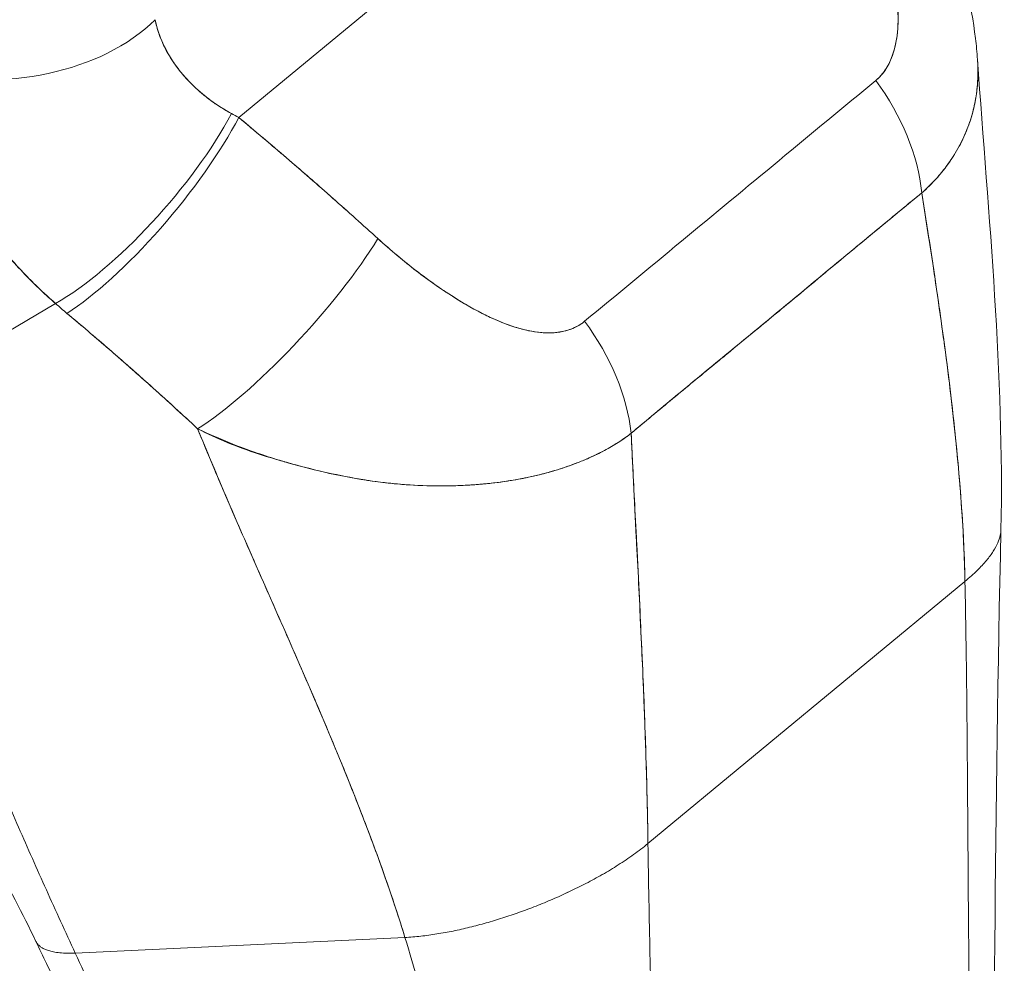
# Model space of a CAD drawing. Header units: inches. Extents: x 14 to 326, y 10 to 205.
# Tile 101 of 107: x 313.4 to 314.242, y 149.195 to 150.001. Entities that reach past the tile are written whole.
import ezdxf

# ---------------------------------------------------------------- set-up
doc = ezdxf.new("R2010")
doc.units = ezdxf.units.IN
doc.header["$LTSCALE"] = 20
doc.header["$MEASUREMENT"] = 0
doc.layers.add('Visible (ANSI)', color=7, linetype='Continuous', lineweight=5)

msp = doc.modelspace()

# ---------------------------------------------------------------- linework, layer by layer
at = {"layer": 'Visible (ANSI)'}
for p, q in [((313.58769, 149.91715), (314.04322, 150.29358)), ((314.04322, 150.29358), (313.58769, 149.91715)), ((313.24419, 149.64763), (313.43096, 149.75825)), ((313.43096, 149.75825), (313.24419, 149.64763)), ((313.93744, 149.29692), (314.20842, 149.52085)), ((314.20842, 149.52085), (313.93744, 149.29692)), ((313.44783, 149.20333), (313.72968, 149.21671)), ((313.72968, 149.21671), (313.44783, 149.20333))]:
    msp.add_line(p, q, dxfattribs=at)
for centre, major_axis, ratio, start_param, end_param in [((313.38719, 150.05285), (0.15685, 0.01408), 0.65231, 4.173288, 5.61714), ((313.38719, 150.05285), (-0.15685, -0.01408), 0.65231, 1.031704, 2.475549), ((314.04343, 149.89156), (-0.09962, 0.12196), 0.668342, 3.929349, 4.637214), ((314.04343, 149.89156), (0.09962, -0.12196), 0.668342, 0.787757, 1.495621), ((313.48876, 149.86862), (0.10385, 0.11838), 0.291288, 3.835288, 5.401027), ((313.48876, 149.86862), (-0.10385, -0.11838), 0.291287, 0.693696, 2.259435), ((313.49892, 149.85992), (0.10099, 0.12084), 0.25967, 3.828594, 5.407317), ((313.49892, 149.85992), (-0.10099, -0.12084), 0.25967, 0.687002, 2.265723), ((313.70511, 149.96834), (0.21238, -0.05969), 0.411301, 4.210344, 4.246052), ((313.70505, 149.96819), (0.21233, -0.05976), 0.410706, 4.210496, 4.246208), ((313.61777, 149.75644), (-0.10604, -0.11643), 0.225896, 0.68712, 2.276069), ((313.61777, 149.75644), (0.10604, 0.11643), 0.225895, 3.828713, 5.417661), ((313.62254, 149.85237), (0.29792, -0.16993), 0.549726, 4.355653, 4.394761), ((313.6225, 149.85235), (-0.29786, 0.1699), 0.54971, 1.214065, 1.253181), ((313.79448, 149.68584), (-0.101, 0.12082), 0.667844, 3.921752, 4.629616), ((313.79448, 149.68584), (0.101, -0.12082), 0.667844, 0.780159, 1.488024), ((313.93504, 149.70404), (-0.06019, 0.07284), 0.668099, 4.321647, 4.323445), ((313.83387, 149.62044), (0.06019, -0.07284), 0.668098, 1.216044, 1.216072), ((313.82846, 149.61597), (-0.05416, 0.06554), 0.668095, 4.355257, 4.355269), ((313.31628, 149.59982), (0.50106, -0.60639), 0.668073, 1.001088, 1.00109), ((313.31532, 149.59985), (-0.50185, 0.60728), 0.668119, 4.142647, 4.142648)]:
    msp.add_ellipse(centre, major_axis=major_axis, ratio=ratio, start_param=start_param, end_param=end_param, dxfattribs=at)
for points, knots in [([(314.163, 150.15778), (314.18942, 150.10272), (314.2101, 150.04408), (314.21813, 149.97875), (314.21872, 149.97275), (314.21914, 149.96674)], [0, 0, 0, 0, 0.5839646, 0.5839646, 0.6428117, 0.6428117, 0.6428117, 0.6428117]), ([(314.1322, 149.94879), (314.13348, 149.94984), (314.13472, 149.951), (314.1359, 149.95226), (314.13714, 149.95359), (314.13832, 149.95503), (314.13943, 149.95657), (314.14061, 149.95822), (314.14171, 149.95999), (314.14272, 149.96187), (314.14381, 149.96389), (314.1448, 149.96603), (314.14568, 149.96826), (314.14664, 149.9707), (314.14746, 149.97325), (314.14817, 149.9759), (314.14875, 149.97808), (314.14925, 149.98034), (314.14967, 149.98266), (314.1498, 149.98342), (314.14993, 149.9842), (314.15005, 149.98498), (314.15058, 149.98843), (314.15093, 149.99202), (314.15111, 149.99571), (314.1513, 149.99977), (314.15129, 150.00396), (314.1511, 150.00826), (314.1509, 150.01297), (314.15047, 150.01782), (314.14986, 150.02278), (314.14947, 150.02589), (314.14901, 150.02904), (314.14848, 150.03223), (314.14809, 150.03461), (314.14765, 150.037), (314.14718, 150.03941), (314.14597, 150.04565), (314.1445, 150.05201), (314.14283, 150.05844), (314.14098, 150.06556), (314.13886, 150.07279), (314.13653, 150.08007), (314.13398, 150.08799), (314.13117, 150.09598), (314.12816, 150.10395), (314.12519, 150.1118), (314.12202, 150.11963), (314.11867, 150.12737), (314.11582, 150.13397), (314.11284, 150.14051), (314.10978, 150.14689)], [0, 0, 0, 0, 0.036619, 0.036619, 0.036619, 0.07542, 0.07542, 0.07542, 0.116832, 0.116832, 0.116832, 0.161518, 0.161518, 0.161518, 0.2101, 0.2101, 0.2101, 0.25, 0.25, 0.25, 0.263174, 0.263174, 0.263174, 0.321517, 0.321517, 0.321517, 0.385689, 0.385689, 0.385689, 0.455959, 0.455959, 0.455959, 0.5, 0.5, 0.5, 0.532725, 0.532725, 0.532725, 0.617421, 0.617421, 0.617421, 0.711301, 0.711301, 0.711301, 0.813465, 0.813465, 0.813465, 0.914177, 0.914177, 0.914177, 1, 1, 1, 1]), ([(314.1322, 149.94879), (314.13634, 149.95205), (314.13981, 149.95636), (314.14271, 149.96178), (314.14561, 149.96719), (314.14794, 149.97371), (314.14939, 149.98118), (314.15085, 149.98866), (314.15143, 149.9971), (314.15115, 150.0063), (314.15087, 150.0155), (314.14974, 150.02546), (314.14782, 150.03605), (314.14589, 150.04663), (314.14317, 150.05784), (314.13973, 150.06961), (314.13629, 150.08138), (314.13213, 150.09371), (314.12715, 150.10659), (314.12217, 150.11948), (314.11637, 150.13291), (314.10978, 150.14689)], [0, 0, 0, 0, 0.142857, 0.142857, 0.142857, 0.285714, 0.285714, 0.285714, 0.428571, 0.428571, 0.428571, 0.571429, 0.571429, 0.571429, 0.714286, 0.714286, 0.714286, 0.857143, 0.857143, 0.857143, 1, 1, 1, 1]), ([(313.51619, 150.0007), (313.51655, 149.99882), (313.51699, 149.99692), (313.51749, 149.99503), (313.51876, 149.99028), (313.52046, 149.98552), (313.52259, 149.98079), (313.52448, 149.9766), (313.5267, 149.97244), (313.52925, 149.96835), (313.5315, 149.96473), (313.53399, 149.96116), (313.53673, 149.95768), (313.53915, 149.95459), (313.54176, 149.95157), (313.54454, 149.94862), (313.54701, 149.94601), (313.54962, 149.94345), (313.55235, 149.94098), (313.55481, 149.93875), (313.55738, 149.93659), (313.56004, 149.9345), (313.56246, 149.93259), (313.56497, 149.93075), (313.56755, 149.92897), (313.56996, 149.92731), (313.57243, 149.92571), (313.57496, 149.92417), (313.57707, 149.9229), (313.57921, 149.92167), (313.58139, 149.92049)], [0, 0, 0, 0, 0.063513, 0.063513, 0.063513, 0.222312, 0.222312, 0.222312, 0.363, 0.363, 0.363, 0.4873, 0.4873, 0.4873, 0.597282, 0.597282, 0.597282, 0.695064, 0.695064, 0.695064, 0.782876, 0.782876, 0.782876, 0.863021, 0.863021, 0.863021, 0.937815, 0.937815, 0.937815, 1, 1, 1, 1]), ([(313.51619, 150.0007), (313.51797, 149.99118), (313.52165, 149.98147), (313.52716, 149.97184), (313.53267, 149.96222), (313.54004, 149.95268), (313.54915, 149.94396), (313.55826, 149.93524), (313.5691, 149.92734), (313.58139, 149.92049)], [0, 0, 0, 0, 0.333333, 0.333333, 0.333333, 0.666667, 0.666667, 0.666667, 1, 1, 1, 1]), ([(314.17148, 149.85271), (314.17604, 149.8567), (314.18031, 149.86093), (314.18427, 149.86536), (314.18827, 149.86984), (314.19196, 149.87453), (314.19533, 149.87939), (314.19698, 149.88178), (314.19856, 149.88421), (314.20005, 149.88668), (314.20164, 149.88929), (314.20313, 149.89195), (314.20453, 149.89464), (314.20592, 149.89732), (314.20722, 149.90003), (314.20842, 149.90278), (314.20961, 149.90549), (314.2107, 149.90823), (314.2117, 149.91101), (314.21358, 149.91623), (314.21513, 149.92159), (314.21634, 149.92707), (314.21644, 149.92753), (314.21654, 149.92798), (314.21664, 149.92844), (314.2179, 149.93445), (314.21875, 149.94061), (314.21918, 149.9469), (314.21961, 149.95322), (314.21961, 149.95968), (314.21917, 149.96625), (314.21916, 149.96642), (314.21915, 149.96658), (314.21914, 149.96674)], [0, 0, 0, 0, 0.0665991, 0.0665991, 0.0665991, 0.1337495, 0.1337495, 0.1337495, 0.1666667, 0.1666667, 0.1666667, 0.2014737, 0.2014737, 0.2014737, 0.235929, 0.235929, 0.235929, 0.2697581, 0.2697581, 0.2697581, 0.3333333, 0.3333333, 0.3333333, 0.3386445, 0.3386445, 0.3386445, 0.4081294, 0.4081294, 0.4081294, 0.4779605, 0.4779605, 0.4779605, 0.4796983, 0.4796983, 0.4796983, 0.4796983]), ([(314.21914, 149.96674), (314.2193, 149.96447), (314.21941, 149.96221), (314.21946, 149.95996), (314.21962, 149.95349), (314.21934, 149.94713), (314.21864, 149.94092), (314.21812, 149.93629), (314.21737, 149.93175), (314.21639, 149.92728), (314.21613, 149.92608), (314.21585, 149.92489), (314.21555, 149.9237), (314.21424, 149.91843), (314.21261, 149.91329), (314.21068, 149.90827), (314.20887, 149.90357), (314.2068, 149.89898), (314.20447, 149.89452), (314.20311, 149.8919), (314.20166, 149.88933), (314.20012, 149.8868), (314.1992, 149.88527), (314.19825, 149.88376), (314.19727, 149.88227), (314.1948, 149.87852), (314.19215, 149.87486), (314.18931, 149.87132), (314.1866, 149.86794), (314.18372, 149.86466), (314.18068, 149.86149), (314.17776, 149.85845), (314.17469, 149.85552), (314.17149, 149.85271)], [0.5212195, 0.5212195, 0.5212195, 0.5212195, 0.5453322, 0.5453322, 0.5453322, 0.6149297, 0.6149297, 0.6149297, 0.6666667, 0.6666667, 0.6666667, 0.6805788, 0.6805788, 0.6805788, 0.7421126, 0.7421126, 0.7421126, 0.7996722, 0.7996722, 0.7996722, 0.8333333, 0.8333333, 0.8333333, 0.8535882, 0.8535882, 0.8535882, 0.904523, 0.904523, 0.904523, 0.9531866, 0.9531866, 0.9531866, 1, 1, 1, 1]), ([(313.43096, 149.75825), (313.42674, 149.76192), (313.42265, 149.76562), (313.41869, 149.76936), (313.41386, 149.77391), (313.40923, 149.77851), (313.40479, 149.78314), (313.39995, 149.78818), (313.39533, 149.79326), (313.39091, 149.79836), (313.3882, 149.8015), (313.38556, 149.80465), (313.383, 149.8078), (313.38092, 149.81036), (313.37889, 149.81292), (313.37691, 149.81549), (313.3719, 149.82199), (313.36721, 149.8285), (313.36282, 149.83502), (313.3578, 149.84249), (313.35318, 149.84997), (313.34894, 149.85744), (313.34873, 149.85782), (313.34852, 149.85819), (313.34831, 149.85857), (313.34371, 149.86677), (313.33957, 149.87497), (313.33589, 149.88314), (313.33196, 149.89185), (313.32855, 149.90052), (313.32566, 149.90911), (313.3253, 149.91019), (313.32494, 149.91127), (313.3246, 149.91235), (313.32103, 149.92341), (313.31833, 149.93432), (313.31644, 149.94499), (313.31568, 149.94931), (313.31505, 149.95359), (313.31455, 149.95782)], [0, 0, 0, 0, 0.0573554, 0.0573554, 0.0573554, 0.1272073, 0.1272073, 0.1272073, 0.2032068, 0.2032068, 0.2032068, 0.25, 0.25, 0.25, 0.2879871, 0.2879871, 0.2879871, 0.3842423, 0.3842423, 0.3842423, 0.4944722, 0.4944722, 0.4944722, 0.5, 0.5, 0.5, 0.6209823, 0.6209823, 0.6209823, 0.75, 0.75, 0.75, 0.7662624, 0.7662624, 0.7662624, 0.9326723, 0.9326723, 0.9326723, 0.999996, 0.999996, 0.999996, 0.999996]), ([(313.31455, 149.95782), (313.31529, 149.95035), (313.3166, 149.94272), (313.31836, 149.93497), (313.31929, 149.93091), (313.32033, 149.92682), (313.32149, 149.9227), (313.3231, 149.91697), (313.32492, 149.91118), (313.32699, 149.90531), (313.32925, 149.89891), (313.33181, 149.89241), (313.33471, 149.88579), (313.33861, 149.87689), (313.34314, 149.86776), (313.34844, 149.85833), (313.35071, 149.85429), (313.35313, 149.85019), (313.3557, 149.84604), (313.36106, 149.83738), (313.36708, 149.82847), (313.37391, 149.81937), (313.37627, 149.81623), (313.37873, 149.81307), (313.38129, 149.80989), (313.38315, 149.80757), (313.38507, 149.80525), (313.38704, 149.80291), (313.39167, 149.79744), (313.39662, 149.79192), (313.40185, 149.78639), (313.40521, 149.78283), (313.4087, 149.77927), (313.41229, 149.77572), (313.41823, 149.76984), (313.42447, 149.76399), (313.43096, 149.75825)], [0, 0, 0, 0, 0.13127, 0.13127, 0.13127, 0.2, 0.2, 0.2, 0.295706, 0.295706, 0.295706, 0.4, 0.4, 0.4, 0.539952, 0.539952, 0.539952, 0.6, 0.6, 0.6, 0.725303, 0.725303, 0.725303, 0.768562, 0.768562, 0.768562, 0.8, 0.8, 0.8, 0.873831, 0.873831, 0.873831, 0.921366, 0.921366, 0.921366, 1, 1, 1, 1]), ([(313.88325, 149.74307), (313.91065, 149.76572), (313.93815, 149.78844), (313.96595, 149.81142), (313.99374, 149.83439), (314.02184, 149.8576), (314.04962, 149.88056), (314.07739, 149.90351), (314.10485, 149.9262), (314.1322, 149.94879)], [0, 0, 0, 0, 0.333333, 0.333333, 0.333333, 0.666667, 0.666667, 0.666667, 1, 1, 1, 1]), ([(313.58769, 149.91715), (313.5988, 149.90788), (313.6098, 149.8986), (313.62068, 149.88932), (313.62329, 149.88708), (313.62591, 149.88485), (313.62851, 149.88262), (313.6402, 149.87259), (313.65173, 149.86257), (313.66311, 149.85256), (313.66479, 149.85108), (313.66646, 149.8496), (313.66813, 149.84812), (313.68114, 149.83663), (313.69394, 149.82513), (313.70653, 149.81367)], [0, 0, 0, 0, 0.268639, 0.268639, 0.268639, 0.333333, 0.333333, 0.333333, 0.623788, 0.623788, 0.623788, 0.666667, 0.666667, 0.666667, 1, 1, 1, 1]), ([(313.58769, 149.91715), (313.60151, 149.90562), (313.61512, 149.8941), (313.62853, 149.8826), (313.64194, 149.87109), (313.65515, 149.85959), (313.66815, 149.8481), (313.68116, 149.83662), (313.69395, 149.82514), (313.70653, 149.81367)], [0, 0, 0, 0, 0.333333, 0.333333, 0.333333, 0.666667, 0.666667, 0.666667, 1, 1, 1, 1]), ([(313.92303, 149.6474), (313.93487, 149.65734), (313.94675, 149.6672), (313.95871, 149.67709), (313.97046, 149.68678), (313.98229, 149.6965), (313.99425, 149.70632), (313.99775, 149.7092), (314.00126, 149.71208), (314.00478, 149.71498), (314.01301, 149.72175), (314.02132, 149.72857), (314.02964, 149.73544), (314.04139, 149.74512), (314.05319, 149.75487), (314.06494, 149.7646), (314.07302, 149.7713), (314.08107, 149.77798), (314.08906, 149.78462), (314.0928, 149.78773), (314.09652, 149.79082), (314.10023, 149.7939), (314.11212, 149.80379), (314.12391, 149.81359), (314.13567, 149.82331), (314.14761, 149.83318), (314.15951, 149.84298), (314.17149, 149.85271)], [0, 0, 0, 0, 0.146953, 0.146953, 0.146953, 0.291147, 0.291147, 0.291147, 0.333333, 0.333333, 0.333333, 0.431915, 0.431915, 0.431915, 0.570999, 0.570999, 0.570999, 0.666667, 0.666667, 0.666667, 0.711352, 0.711352, 0.711352, 0.854594, 0.854594, 0.854594, 1, 1, 1, 1]), ([(314.17149, 149.85271), (314.15124, 149.83619), (314.13104, 149.8195), (314.1108, 149.80274), (314.08965, 149.78524), (314.06846, 149.76767), (314.04723, 149.75015), (314.026, 149.73264), (314.00474, 149.71517), (313.98354, 149.69767), (313.97697, 149.69225), (313.9704, 149.68682), (313.96385, 149.68138), (313.95019, 149.67005), (313.93657, 149.65873), (313.92303, 149.6474)], [0, 0, 0, 0, 0.24471, 0.24471, 0.24471, 0.500303, 0.500303, 0.500303, 0.755735, 0.755735, 0.755735, 0.834924, 0.834924, 0.834924, 1, 1, 1, 1]), ([(314.20842, 149.52085), (314.20799, 149.54143), (314.20699, 149.56266), (314.20548, 149.58446), (314.20398, 149.60625), (314.20197, 149.6286), (314.19954, 149.6514), (314.19711, 149.6742), (314.19426, 149.69746), (314.1911, 149.72105), (314.18794, 149.74465), (314.18447, 149.76859), (314.18081, 149.79277), (314.1778, 149.81261), (314.17467, 149.83261), (314.17148, 149.85271)], [0, 0, 0, 0, 0.207436, 0.207436, 0.207436, 0.414872, 0.414872, 0.414872, 0.622309, 0.622309, 0.622309, 0.829745, 0.829745, 0.829745, 1, 1, 1, 1]), ([(314.17149, 149.85271), (314.17615, 149.82327), (314.1807, 149.79404), (314.18491, 149.7652), (314.18913, 149.73628), (314.19301, 149.70776), (314.19633, 149.67983), (314.19965, 149.6519), (314.20243, 149.62456), (314.20449, 149.598), (314.20655, 149.57145), (314.2079, 149.54567), (314.20842, 149.52085)], [0, 0, 0, 0, 0.249407, 0.249407, 0.249407, 0.499604, 0.499604, 0.499604, 0.749802, 0.749802, 0.749802, 1, 1, 1, 1]), ([(313.70653, 149.81367), (313.71193, 149.80876), (313.71749, 149.80391), (313.72315, 149.79918), (313.72958, 149.79382), (313.73614, 149.78861), (313.74276, 149.78362), (313.74933, 149.77867), (313.75597, 149.77393), (313.7626, 149.76947), (313.76862, 149.76543), (313.77463, 149.76163), (313.78061, 149.75811), (313.78598, 149.75495), (313.79132, 149.75202), (313.79661, 149.74936), (313.79863, 149.74834), (313.80063, 149.74737), (313.80263, 149.74644), (313.8054, 149.74514), (313.80816, 149.74393), (313.81089, 149.7428), (313.81523, 149.741), (313.81952, 149.73942), (313.82373, 149.73808), (313.82763, 149.73685), (313.83147, 149.73582), (313.83524, 149.73504), (313.83871, 149.73431), (313.84212, 149.73379), (313.84546, 149.73349), (313.84628, 149.73341), (313.8471, 149.73335), (313.84792, 149.73331), (313.85012, 149.73318), (313.85228, 149.73315), (313.8544, 149.73321), (313.85706, 149.7333), (313.85966, 149.73354), (313.86217, 149.73394), (313.86448, 149.73432), (313.86672, 149.73483), (313.86888, 149.73548), (313.87086, 149.73608), (313.87276, 149.7368), (313.87457, 149.73763), (313.87624, 149.73839), (313.87783, 149.73926), (313.87933, 149.74021), (313.88071, 149.74109), (313.88202, 149.74204), (313.88325, 149.74307)], [0, 0, 0, 0, 0.090139, 0.090139, 0.090139, 0.192543, 0.192543, 0.192543, 0.294178, 0.294178, 0.294178, 0.386219, 0.386219, 0.386219, 0.468683, 0.468683, 0.468683, 0.5, 0.5, 0.5, 0.543483, 0.543483, 0.543483, 0.612641, 0.612641, 0.612641, 0.676614, 0.676614, 0.676614, 0.73542, 0.73542, 0.73542, 0.75, 0.75, 0.75, 0.789344, 0.789344, 0.789344, 0.838902, 0.838902, 0.838902, 0.884415, 0.884415, 0.884415, 0.926226, 0.926226, 0.926226, 0.964707, 0.964707, 0.964707, 1, 1, 1, 1]), ([(313.70653, 149.81367), (313.71781, 149.80356), (313.72876, 149.79438), (313.7394, 149.78618), (313.75005, 149.77798), (313.76038, 149.77074), (313.77037, 149.76439), (313.78036, 149.75803), (313.79002, 149.75255), (313.79928, 149.74804), (313.80855, 149.74352), (313.81744, 149.73997), (313.82583, 149.73747), (313.83422, 149.73498), (313.84211, 149.73354), (313.84934, 149.73323), (313.85656, 149.73292), (313.86311, 149.73374), (313.86878, 149.73542), (313.87446, 149.73709), (313.87925, 149.73961), (313.88325, 149.74307)], [0, 0, 0, 0, 0.142857, 0.142857, 0.142857, 0.285714, 0.285714, 0.285714, 0.428571, 0.428571, 0.428571, 0.571429, 0.571429, 0.571429, 0.714286, 0.714286, 0.714286, 0.857143, 0.857143, 0.857143, 1, 1, 1, 1]), ([(313.44075, 149.74986), (313.45264, 149.73987), (313.46475, 149.72961), (313.477, 149.71899), (313.4817, 149.71492), (313.48642, 149.7108), (313.49117, 149.70663), (313.49145, 149.70639), (313.49173, 149.70614), (313.49201, 149.70589), (313.49937, 149.69942), (313.50678, 149.69284), (313.51426, 149.68614), (313.52685, 149.67486), (313.53963, 149.66326), (313.55247, 149.65123)], [0, 0, 0, 0, 0.333333, 0.333333, 0.333333, 0.461137, 0.461137, 0.461137, 0.468697, 0.468697, 0.468697, 0.666667, 0.666667, 0.666667, 1, 1, 1, 1]), ([(313.55247, 149.65123), (313.53905, 149.6637), (313.52555, 149.67602), (313.51195, 149.68821), (313.4988, 149.69999), (313.48554, 149.71164), (313.47214, 149.72319), (313.46177, 149.73213), (313.45132, 149.74101), (313.44075, 149.74986)], [0, 0, 0, 0, 0.368344, 0.368344, 0.368344, 0.724557, 0.724557, 0.724557, 1, 1, 1, 1]), ([(313.44783, 149.20333), (313.43937, 149.22154), (313.43117, 149.2395), (313.42313, 149.25737), (313.41509, 149.27524), (313.40721, 149.29301), (313.39938, 149.31081), (313.39155, 149.3286), (313.38377, 149.34642), (313.37594, 149.36435), (313.36811, 149.38229), (313.36023, 149.40034), (313.3522, 149.41857), (313.34418, 149.4368), (313.33601, 149.45521), (313.32762, 149.47384), (313.31922, 149.49247), (313.3106, 149.51132), (313.30168, 149.53041), (313.29277, 149.54949), (313.28355, 149.56881), (313.27399, 149.58836), (313.26442, 149.6079), (313.2545, 149.62767), (313.24419, 149.64763)], [0, 0, 0, 0, 0.125, 0.125, 0.125, 0.25, 0.25, 0.25, 0.375, 0.375, 0.375, 0.5, 0.5, 0.5, 0.625, 0.625, 0.625, 0.75, 0.75, 0.75, 0.875001, 0.875001, 0.875001, 1, 1, 1, 1]), ([(313.24419, 149.64763), (313.2545, 149.62768), (313.26441, 149.60791), (313.27398, 149.58838), (313.28354, 149.56883), (313.29276, 149.54951), (313.30168, 149.53042), (313.31059, 149.51134), (313.31922, 149.49249), (313.32761, 149.47385), (313.33601, 149.45522), (313.34417, 149.43681), (313.3522, 149.41858), (313.36022, 149.40035), (313.36811, 149.3823), (313.37594, 149.36436), (313.38377, 149.34643), (313.39155, 149.32861), (313.39938, 149.31081), (313.40721, 149.29301), (313.41509, 149.27524), (313.42313, 149.25737), (313.43117, 149.2395), (313.43937, 149.22154), (313.44783, 149.20333)], [0, 0, 0, 0, 0.124961, 0.124961, 0.124961, 0.249967, 0.249967, 0.249967, 0.374972, 0.374972, 0.374972, 0.499978, 0.499978, 0.499978, 0.624983, 0.624983, 0.624983, 0.749989, 0.749989, 0.749989, 0.874994, 0.874994, 0.874994, 1, 1, 1, 1]), ([(313.55247, 149.65123), (313.55265, 149.6508), (313.55282, 149.65037), (313.553, 149.64994), (313.56311, 149.6252), (313.57363, 149.60048), (313.58434, 149.5758), (313.59504, 149.55112), (313.60593, 149.52647), (313.61677, 149.5019), (313.62761, 149.47732), (313.63839, 149.45283), (313.64889, 149.42848), (313.65939, 149.40413), (313.66961, 149.37992), (313.67931, 149.35598), (313.68902, 149.33204), (313.69822, 149.30836), (313.70668, 149.28509), (313.71515, 149.26182), (313.72288, 149.23897), (313.72968, 149.21671)], [0, 0, 0, 0, 0.002892, 0.002892, 0.002892, 0.169077, 0.169077, 0.169077, 0.335261, 0.335261, 0.335261, 0.501446, 0.501446, 0.501446, 0.667631, 0.667631, 0.667631, 0.833815, 0.833815, 0.833815, 1, 1, 1, 1]), ([(313.92303, 149.6474), (313.91994, 149.645), (313.91668, 149.64269), (313.91328, 149.64046), (313.90963, 149.63807), (313.90581, 149.63579), (313.90183, 149.63362), (313.89759, 149.6313), (313.89317, 149.6291), (313.88857, 149.62702), (313.88662, 149.62614), (313.88464, 149.62527), (313.88263, 149.62443), (313.87956, 149.62315), (313.87643, 149.62191), (313.87323, 149.62073), (313.86756, 149.61863), (313.86166, 149.61669), (313.85556, 149.61492), (313.84907, 149.61304), (313.84233, 149.61135), (313.83539, 149.60987), (313.83402, 149.60958), (313.83264, 149.6093), (313.83125, 149.60902), (313.8252, 149.60782), (313.81899, 149.60678), (313.81262, 149.6059), (313.80442, 149.60477), (313.79596, 149.6039), (313.78726, 149.60332), (313.78179, 149.60296), (313.77623, 149.6027), (313.77058, 149.60257), (313.76692, 149.60248), (313.76321, 149.60244), (313.75947, 149.60245), (313.74969, 149.60248), (313.73965, 149.60286), (313.72932, 149.60364), (313.72031, 149.60431), (313.71109, 149.60529), (313.70164, 149.60662), (313.69994, 149.60685), (313.69823, 149.6071), (313.69652, 149.60736), (313.68483, 149.60914), (313.67283, 149.61142), (313.66077, 149.61417), (313.64921, 149.6168), (313.63759, 149.61985), (313.62612, 149.62325), (313.62485, 149.62362), (313.62358, 149.62401), (313.62232, 149.62439), (313.60957, 149.62826), (313.59701, 149.63256), (313.5846, 149.63738), (313.57378, 149.64157), (313.56307, 149.64617), (313.55247, 149.65123)], [0, 0, 0, 0, 0.045131, 0.045131, 0.045131, 0.093426, 0.093426, 0.093426, 0.144884, 0.144884, 0.144884, 0.166667, 0.166667, 0.166667, 0.199814, 0.199814, 0.199814, 0.258524, 0.258524, 0.258524, 0.321011, 0.321011, 0.321011, 0.333333, 0.333333, 0.333333, 0.387116, 0.387116, 0.387116, 0.456419, 0.456419, 0.456419, 0.5, 0.5, 0.5, 0.528256, 0.528256, 0.528256, 0.602165, 0.602165, 0.602165, 0.666667, 0.666667, 0.666667, 0.678273, 0.678273, 0.678273, 0.757412, 0.757412, 0.757412, 0.833333, 0.833333, 0.833333, 0.841729, 0.841729, 0.841729, 0.926303, 0.926303, 0.926303, 1, 1, 1, 1]), ([(313.55247, 149.65123), (313.56064, 149.64694), (313.56909, 149.64308), (313.57774, 149.63955), (313.58664, 149.63592), (313.59573, 149.63266), (313.60495, 149.62966), (313.61203, 149.62735), (313.61919, 149.62521), (313.62636, 149.62318), (313.62648, 149.62314), (313.62659, 149.62311), (313.62671, 149.62308), (313.62906, 149.62241), (313.63141, 149.62176), (313.63375, 149.62112), (313.64373, 149.61841), (313.65371, 149.61592), (313.6636, 149.61371), (313.67377, 149.61143), (313.68384, 149.60945), (313.69371, 149.60783), (313.69648, 149.60738), (313.69924, 149.60696), (313.70198, 149.60657), (313.70796, 149.60572), (313.71385, 149.60501), (313.71967, 149.60443), (313.72089, 149.60431), (313.72211, 149.6042), (313.72333, 149.60409), (313.73313, 149.6032), (313.74269, 149.6027), (313.75201, 149.60251), (313.75843, 149.60239), (313.76473, 149.60241), (313.77093, 149.60257), (313.77379, 149.60265), (313.77663, 149.60275), (313.77945, 149.60288), (313.78835, 149.6033), (313.79702, 149.60401), (313.80542, 149.60499), (313.81379, 149.60597), (313.8219, 149.60721), (313.82974, 149.60873), (313.83034, 149.60884), (313.83094, 149.60896), (313.83154, 149.60908), (313.83868, 149.6105), (313.8456, 149.61215), (313.85227, 149.61399), (313.85583, 149.61498), (313.85931, 149.61602), (313.86272, 149.61711), (313.8662, 149.61823), (313.8696, 149.6194), (313.87293, 149.62062), (313.87629, 149.62186), (313.87957, 149.62315), (313.88278, 149.62449), (313.8858, 149.62576), (313.88876, 149.62708), (313.89164, 149.62844), (313.89753, 149.63122), (313.9031, 149.63419), (313.90836, 149.63736), (313.91357, 149.64051), (313.91847, 149.64386), (313.92303, 149.6474)], [0, 0, 0, 0, 0.059089, 0.059089, 0.059089, 0.119883, 0.119883, 0.119883, 0.166667, 0.166667, 0.166667, 0.167443, 0.167443, 0.167443, 0.182749, 0.182749, 0.182749, 0.247761, 0.247761, 0.247761, 0.314587, 0.314587, 0.314587, 0.333333, 0.333333, 0.333333, 0.374243, 0.374243, 0.374243, 0.382853, 0.382853, 0.382853, 0.452216, 0.452216, 0.452216, 0.5, 0.5, 0.5, 0.522064, 0.522064, 0.522064, 0.591884, 0.591884, 0.591884, 0.661356, 0.661356, 0.661356, 0.666667, 0.666667, 0.666667, 0.730236, 0.730236, 0.730236, 0.764063, 0.764063, 0.764063, 0.798519, 0.798519, 0.798519, 0.833333, 0.833333, 0.833333, 0.866245, 0.866245, 0.866245, 0.933397, 0.933397, 0.933397, 1, 1, 1, 1]), ([(313.72968, 149.21671), (313.72457, 149.23345), (313.71892, 149.25053), (313.71284, 149.26787), (313.70675, 149.28521), (313.70022, 149.30281), (313.69334, 149.32059), (313.68646, 149.33838), (313.67923, 149.35635), (313.67175, 149.37446), (313.66426, 149.39256), (313.65652, 149.41079), (313.64862, 149.42911), (313.64072, 149.44743), (313.63265, 149.46583), (313.62453, 149.48428), (313.61641, 149.50274), (313.60823, 149.52124), (313.60008, 149.53977), (313.59194, 149.5583), (313.58383, 149.57687), (313.57586, 149.59545), (313.56789, 149.61402), (313.56006, 149.63262), (313.55247, 149.65123)], [0, 0, 0, 0, 0.125, 0.125, 0.125, 0.25, 0.25, 0.25, 0.375, 0.375, 0.375, 0.5, 0.5, 0.5, 0.625, 0.625, 0.625, 0.75, 0.75, 0.75, 0.875, 0.875, 0.875, 1, 1, 1, 1]), ([(313.93744, 149.29692), (313.93709, 149.32188), (313.93645, 149.34825), (313.93556, 149.37577), (313.93466, 149.40329), (313.93351, 149.43197), (313.93218, 149.46155), (313.93085, 149.49112), (313.92934, 149.5216), (313.92777, 149.55271), (313.9262, 149.58373), (313.92457, 149.61538), (313.92303, 149.6474)], [0, 0, 0, 0, 0.250198, 0.250198, 0.250198, 0.500396, 0.500396, 0.500396, 0.750593, 0.750593, 0.750593, 1, 1, 1, 1]), ([(313.92303, 149.6474), (313.92408, 149.62554), (313.92518, 149.60385), (313.92626, 149.58242), (313.92759, 149.55632), (313.9289, 149.53059), (313.93012, 149.50539), (313.93135, 149.4802), (313.93249, 149.45553), (313.93348, 149.43154), (313.93447, 149.40756), (313.93533, 149.38425), (313.936, 149.36176), (313.93666, 149.33928), (313.93715, 149.31762), (313.93744, 149.29692)], [0, 0, 0, 0, 0.170255, 0.170255, 0.170255, 0.377691, 0.377691, 0.377691, 0.585128, 0.585128, 0.585128, 0.792564, 0.792564, 0.792564, 1, 1, 1, 1]), ([(313.41419, 149.21338), (313.39179, 149.26), (313.36459, 149.30899), (313.28449, 149.4428), (313.22677, 149.52944), (313.1686, 149.61378)], [0, 0, 0, 0, 0.58952, 0.58952, 1.656982, 1.656982, 1.656982, 1.656982]), ([(314.20842, 149.52085), (314.21235, 149.5241), (314.21927, 149.53033), (314.22717, 149.5389), (314.23292, 149.54673), (314.23675, 149.55386), (314.23869, 149.55981), (314.2391, 149.56328), (314.23914, 149.56473)], [0, 0, 0, 0, 0.0666667, 0.1333333, 0.2, 0.2666667, 0.3333333, 0.385054, 0.385054, 0.385054, 0.385054]), ([(314.23914, 149.56473), (314.2391, 149.56328), (314.23892, 149.56177), (314.23859, 149.56019), (314.23815, 149.55815), (314.23745, 149.556), (314.23646, 149.55374), (314.23548, 149.55148), (314.2342, 149.54911), (314.2326, 149.54661), (314.23101, 149.54412), (314.22909, 149.54151), (314.22681, 149.53877), (314.22454, 149.53604), (314.2219, 149.53318), (314.21886, 149.5302), (314.21581, 149.52721), (314.21235, 149.5241), (314.20842, 149.52085)], [0.614946, 0.614946, 0.614946, 0.614946, 0.6666667, 0.6666667, 0.6666667, 0.7333333, 0.7333333, 0.7333333, 0.8, 0.8, 0.8, 0.8666667, 0.8666667, 0.8666667, 0.9333333, 0.9333333, 0.9333333, 1, 1, 1, 1]), ([(314.21564, 148.84051), (314.21562, 148.86735), (314.21543, 148.89421), (314.21515, 148.92111), (314.21488, 148.94801), (314.21452, 148.97495), (314.21415, 149.00198), (314.21378, 149.02902), (314.21339, 149.05613), (314.21303, 149.08342), (314.21267, 149.1107), (314.21234, 149.13814), (314.21205, 149.16586), (314.21175, 149.19357), (314.21151, 149.22155), (314.21128, 149.24994), (314.21106, 149.27832), (314.21087, 149.30711), (314.21066, 149.33646), (314.21044, 149.36581), (314.21021, 149.39572), (314.20987, 149.42638), (314.20954, 149.45705), (314.2091, 149.48846), (314.20842, 149.52085)], [0, 0, 0, 0, 0.125, 0.125, 0.125, 0.25, 0.25, 0.25, 0.375, 0.375, 0.375, 0.5, 0.5, 0.5, 0.625, 0.625, 0.625, 0.75, 0.75, 0.75, 0.875, 0.875, 0.875, 1, 1, 1, 1]), ([(314.20842, 149.52085), (314.2091, 149.48846), (314.20954, 149.45705), (314.20987, 149.42638), (314.21021, 149.39572), (314.21044, 149.36581), (314.21066, 149.33646), (314.21087, 149.30711), (314.21106, 149.27832), (314.21128, 149.24994), (314.21151, 149.22155), (314.21175, 149.19357), (314.21205, 149.16586), (314.21234, 149.13814), (314.21267, 149.1107), (314.21303, 149.08342), (314.21339, 149.05613), (314.21378, 149.02902), (314.21415, 149.00198), (314.21452, 148.97495), (314.21488, 148.94801), (314.21515, 148.92111), (314.21543, 148.89421), (314.21562, 148.86735), (314.21564, 148.84051)], [0, 0, 0, 0, 0.125, 0.125, 0.125, 0.25, 0.25, 0.25, 0.375, 0.375, 0.375, 0.5, 0.5, 0.5, 0.625, 0.625, 0.625, 0.75, 0.75, 0.75, 0.875, 0.875, 0.875, 1, 1, 1, 1]), ([(313.93744, 149.29692), (313.93351, 149.29367), (313.92939, 149.29053), (313.92514, 149.28749), (313.9209, 149.28444), (313.91651, 149.2815), (313.91205, 149.27867), (313.90758, 149.27583), (313.90302, 149.27309), (313.89841, 149.27045), (313.8938, 149.26782), (313.88913, 149.26528), (313.88444, 149.26284), (313.87974, 149.26041), (313.87501, 149.25807), (313.87027, 149.25583), (313.86553, 149.25359), (313.86078, 149.25144), (313.85602, 149.24939), (313.85126, 149.24734), (313.8465, 149.24538), (313.84174, 149.24351), (313.83698, 149.24164), (313.83223, 149.23986), (313.82748, 149.23817), (313.82273, 149.23648), (313.81799, 149.23488), (313.81326, 149.23337), (313.80852, 149.23185), (313.8038, 149.23043), (313.79909, 149.22909), (313.79437, 149.22776), (313.78967, 149.22651), (313.78498, 149.22536), (313.78029, 149.22421), (313.77561, 149.22315), (313.77094, 149.2222), (313.76628, 149.22124), (313.76164, 149.22039), (313.75702, 149.21965), (313.7524, 149.21891), (313.74781, 149.21828), (313.74325, 149.21778), (313.73869, 149.21728), (313.73417, 149.21692), (313.72968, 149.21671)], [0, 0, 0, 0, 0.066667, 0.066667, 0.066667, 0.133333, 0.133333, 0.133333, 0.2, 0.2, 0.2, 0.266667, 0.266667, 0.266667, 0.333333, 0.333333, 0.333333, 0.4, 0.4, 0.4, 0.466667, 0.466667, 0.466667, 0.533333, 0.533333, 0.533333, 0.6, 0.6, 0.6, 0.666667, 0.666667, 0.666667, 0.733333, 0.733333, 0.733333, 0.8, 0.8, 0.8, 0.866667, 0.866667, 0.866667, 0.933333, 0.933333, 0.933333, 1, 1, 1, 1]), ([(313.96273, 148.63151), (313.9627, 148.65835), (313.9622, 148.68495), (313.96139, 148.71141), (313.96057, 148.73787), (313.95945, 148.76417), (313.95816, 148.79045), (313.95687, 148.81672), (313.95542, 148.84296), (313.95393, 148.86931), (313.95244, 148.89565), (313.95091, 148.92211), (313.94943, 148.94884), (313.94795, 148.97558), (313.94653, 149.00259), (313.94524, 149.03009), (313.94394, 149.05758), (313.94276, 149.08556), (313.94175, 149.11424), (313.94073, 149.14292), (313.93987, 149.17232), (313.93916, 149.20267), (313.93845, 149.23303), (313.93789, 149.26435), (313.93744, 149.29692)], [0, 0, 0, 0, 0.125, 0.125, 0.125, 0.25, 0.25, 0.25, 0.375, 0.375, 0.375, 0.5, 0.5, 0.5, 0.625, 0.625, 0.625, 0.75, 0.75, 0.75, 0.875, 0.875, 0.875, 1, 1, 1, 1]), ([(313.93744, 149.29692), (313.93789, 149.26435), (313.93845, 149.23303), (313.93916, 149.20267), (313.93987, 149.17232), (313.94073, 149.14292), (313.94175, 149.11424), (313.94276, 149.08556), (313.94394, 149.05758), (313.94524, 149.03009), (313.94653, 149.00259), (313.94795, 148.97558), (313.94943, 148.94884), (313.95091, 148.92211), (313.95244, 148.89565), (313.95393, 148.86931), (313.95542, 148.84296), (313.95687, 148.81672), (313.95816, 148.79045), (313.95945, 148.76417), (313.96057, 148.73787), (313.96139, 148.71141), (313.9622, 148.68495), (313.9627, 148.65835), (313.96273, 148.63151)], [0, 0, 0, 0, 0.125, 0.125, 0.125, 0.25, 0.25, 0.25, 0.375, 0.375, 0.375, 0.5, 0.5, 0.5, 0.625, 0.625, 0.625, 0.75, 0.75, 0.75, 0.875, 0.875, 0.875, 1, 1, 1, 1]), ([(313.83113, 148.61802), (313.83111, 148.64328), (313.83044, 148.66834), (313.8292, 148.69325), (313.82795, 148.71815), (313.82612, 148.7429), (313.82376, 148.76754), (313.82141, 148.79219), (313.81852, 148.81673), (313.81515, 148.84123), (313.81177, 148.86574), (313.8079, 148.89021), (313.80358, 148.91472), (313.79925, 148.93923), (313.79446, 148.96378), (313.78922, 148.98846), (313.78398, 149.01314), (313.77828, 149.03795), (313.77214, 149.06298), (313.766, 149.08801), (313.7594, 149.11327), (313.75233, 149.13885), (313.74526, 149.16444), (313.73772, 149.19035), (313.72968, 149.21671)], [0, 0, 0, 0, 0.125, 0.125, 0.125, 0.25, 0.25, 0.25, 0.375, 0.375, 0.375, 0.5, 0.5, 0.5, 0.625, 0.625, 0.625, 0.75, 0.75, 0.75, 0.875, 0.875, 0.875, 1, 1, 1, 1]), ([(313.72968, 149.21671), (313.73772, 149.19035), (313.74526, 149.16444), (313.75233, 149.13885), (313.7594, 149.11327), (313.766, 149.08801), (313.77214, 149.06298), (313.77828, 149.03795), (313.78398, 149.01314), (313.78922, 148.98846), (313.79446, 148.96378), (313.79925, 148.93923), (313.80358, 148.91472), (313.8079, 148.89021), (313.81177, 148.86574), (313.81515, 148.84123), (313.81852, 148.81673), (313.82141, 148.79219), (313.82376, 148.76754), (313.82612, 148.7429), (313.82795, 148.71815), (313.8292, 148.69325), (313.83044, 148.66834), (313.83111, 148.64328), (313.83113, 148.61802)], [0, 0, 0, 0, 0.125, 0.125, 0.125, 0.25, 0.25, 0.25, 0.375, 0.375, 0.375, 0.5, 0.5, 0.5, 0.625, 0.625, 0.625, 0.75, 0.75, 0.75, 0.875, 0.875, 0.875, 1, 1, 1, 1]), ([(313.41419, 149.21338), (313.41444, 149.21285), (313.41512, 149.2117), (313.4165, 149.21006), (313.41845, 149.20847), (313.42089, 149.20702), (313.42398, 149.20572), (313.4279, 149.20458), (313.43292, 149.20369), (313.43932, 149.20316), (313.44476, 149.20318), (313.44783, 149.20333)], [0.4537221, 0.4537221, 0.4537221, 0.4537221, 0.5, 0.5625, 0.625, 0.6875, 0.75, 0.8125, 0.875, 0.9375, 1, 1, 1, 1]), ([(313.55864, 148.7566), (313.55858, 148.82122), (313.54604, 148.88904), (313.50013, 149.02412), (313.47395, 149.08059), (313.44591, 149.14511), (313.44448, 149.1484), (313.44212, 149.15381), (313.4412, 149.15589), (313.43933, 149.16009), (313.43841, 149.16212), (313.43592, 149.16753), (313.43445, 149.1707), (313.42983, 149.18057), (313.42657, 149.18746), (313.42029, 149.20065), (313.41725, 149.207), (313.41419, 149.21338)], [0, 0, 0, 0, 0.80608, 0.80608, 1.551948, 1.551948, 1.591731, 1.591731, 1.621834, 1.621834, 1.661641, 1.661641, 1.707518, 1.707518, 1.795262, 1.795262, 1.874948, 1.874948, 1.874948, 1.874948]), ([(313.44783, 149.20333), (313.44476, 149.20318), (313.44204, 149.20317), (313.43961, 149.20325), (313.43719, 149.20333), (313.43505, 149.20351), (313.43315, 149.20375), (313.43124, 149.20399), (313.42957, 149.20428), (313.42808, 149.20462), (313.42659, 149.20496), (313.42529, 149.20534), (313.42412, 149.20575), (313.42295, 149.20615), (313.42192, 149.20659), (313.421, 149.20704), (313.42008, 149.2075), (313.41926, 149.20799), (313.41853, 149.20849), (313.4178, 149.209), (313.41715, 149.20953), (313.41657, 149.2101), (313.416, 149.21066), (313.41549, 149.21125), (313.41505, 149.21189), (313.41473, 149.21236), (313.41444, 149.21285), (313.41419, 149.21338)], [0, 0, 0, 0, 0.0625, 0.0625, 0.0625, 0.125, 0.125, 0.125, 0.1875, 0.1875, 0.1875, 0.25, 0.25, 0.25, 0.3125, 0.3125, 0.3125, 0.375, 0.375, 0.375, 0.4375, 0.4375, 0.4375, 0.5, 0.5, 0.5, 0.5462779, 0.5462779, 0.5462779, 0.5462779]), ([(313.44783, 149.20333), (313.45785, 149.18177), (313.46763, 149.16066), (313.47712, 149.13984), (313.48661, 149.11903), (313.4958, 149.09851), (313.50462, 149.07817), (313.51345, 149.05782), (313.52191, 149.03764), (313.5299, 149.01753), (313.53789, 148.99741), (313.54541, 148.97736), (313.55236, 148.95728), (313.5593, 148.9372), (313.56566, 148.9171), (313.57132, 148.89691), (313.57697, 148.87672), (313.58191, 148.85644), (313.58599, 148.83603), (313.59007, 148.81562), (313.59329, 148.79508), (313.5955, 148.77439), (313.59772, 148.7537), (313.59891, 148.73286), (313.59893, 148.71189)], [0, 0, 0, 0, 0.125, 0.125, 0.125, 0.25, 0.25, 0.25, 0.375, 0.375, 0.375, 0.5, 0.5, 0.5, 0.625, 0.625, 0.625, 0.75, 0.75, 0.75, 0.875, 0.875, 0.875, 1, 1, 1, 1]), ([(313.59893, 148.71189), (313.59891, 148.73286), (313.59772, 148.7537), (313.5955, 148.77439), (313.59329, 148.79508), (313.59007, 148.81562), (313.58599, 148.83603), (313.58191, 148.85644), (313.57697, 148.87672), (313.57132, 148.89691), (313.56566, 148.9171), (313.5593, 148.9372), (313.55236, 148.95728), (313.54541, 148.97736), (313.53789, 148.99741), (313.5299, 149.01753), (313.52191, 149.03764), (313.51345, 149.05782), (313.50462, 149.07817), (313.4958, 149.09851), (313.48661, 149.11903), (313.47712, 149.13984), (313.46763, 149.16066), (313.45785, 149.18177), (313.44783, 149.20333)], [0, 0, 0, 0, 0.125, 0.125, 0.125, 0.25, 0.25, 0.25, 0.375, 0.375, 0.375, 0.5, 0.5, 0.5, 0.625, 0.625, 0.625, 0.75, 0.75, 0.75, 0.875, 0.875, 0.875, 1, 1, 1, 1])]:
    msp.add_open_spline(points, degree=3, knots=knots, dxfattribs=at)
for points in [[(314.21914, 149.96673), (314.22862, 149.83218), (314.24204, 149.69735), (314.23914, 149.56473)], [(314.00525, 149.71536), (314.00523, 149.71541), (314.0052, 149.71546), (314.00518, 149.71552)], [(314.23914, 149.56473), (314.23397, 149.32843), (314.23254, 149.09195), (314.23273, 148.87189)], [(313.72968, 149.21671), (313.73417, 149.21692), (313.74322, 149.21765), (313.75699, 149.21954), (313.77092, 149.22209), (313.78497, 149.22527), (313.79908, 149.229), (313.81325, 149.23328), (313.82747, 149.23808), (313.84174, 149.24342), (313.85602, 149.2493), (313.87029, 149.25573), (313.88447, 149.26274), (313.89847, 149.27035), (313.91213, 149.27857), (313.92528, 149.28738), (313.93351, 149.29367), (313.93744, 149.29692)]]:
    msp.add_open_spline(points, degree=3, dxfattribs=at)

doc.saveas('drawing.dxf')
